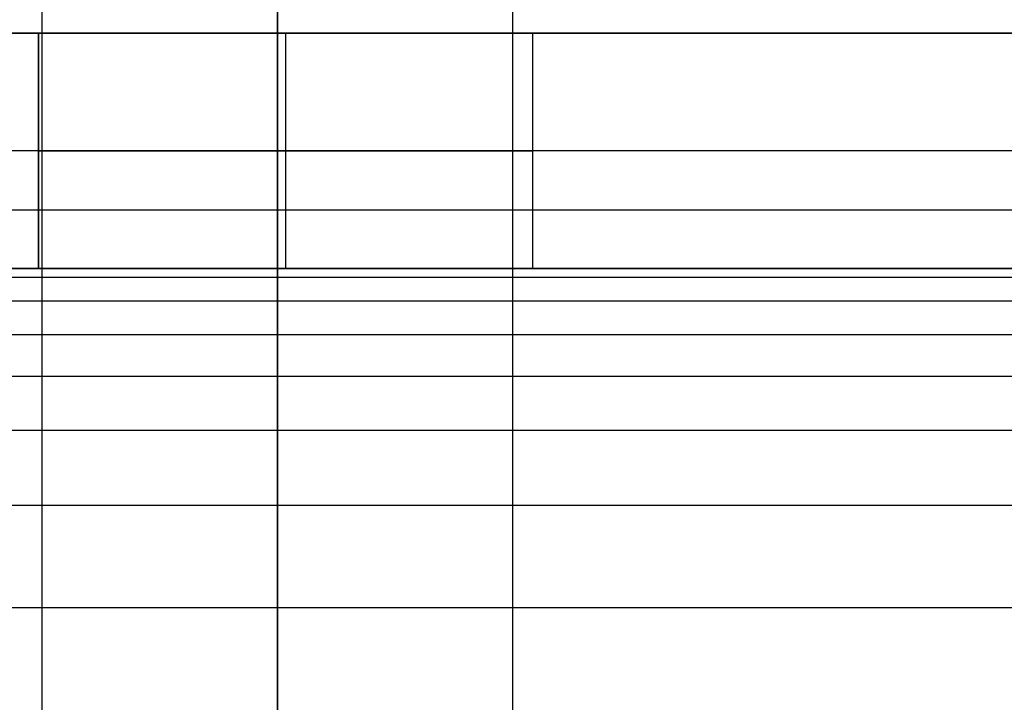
# Model space of a CAD drawing. Header units: millimetres. Extents: x -1444 to -1044, y -6 to 234.
# Tile 186 of 256: x -1436.51 to -1428.14, y 194.32 to 200.11. Entities that reach past the tile are written whole.
import ezdxf

# ---------------------------------------------------------------- set-up
doc = ezdxf.new("R2010")
doc.units = ezdxf.units.MM
doc.layers.add('Default', color=7, linetype='Continuous', true_color=0x000000)
doc.layers.add('Layer 01', color=7, linetype='Continuous', true_color=0x000000)

msp = doc.modelspace()

# ---------------------------------------------------------------- linework, layer by layer
at = {"layer": 'Default'}
msp.add_rational_spline([(-1434.3158, 20.6643, 7.1856), (-1434.3158, 9.2022, 7.1856), (-1434.3158, -2.26, 7.1856), (-1434.3158, -2.3112, 7.1869), (-1434.3158, -2.3625, 7.1882), (-1434.3158, -2.4131, 7.192), (-1434.3158, -2.4637, 7.1959), (-1434.3158, -2.5135, 7.2022), (-1434.3158, -2.5633, 7.2086), (-1434.3158, -2.6124, 7.2173), (-1434.3158, -2.6615, 7.2261), (-1434.3158, -2.7097, 7.2373), (-1434.3158, -2.7579, 7.2484), (-1434.3158, -2.8051, 7.2618), (-1434.3158, -2.8524, 7.2753), (-1434.3158, -2.8987, 7.291), (-1434.3158, -2.945, 7.3066), (-1434.3158, -2.9903, 7.3245), (-1434.3158, -3.0355, 7.3424), (-1434.3158, -3.0797, 7.3623), (-1434.3158, -3.1238, 7.3823), (-1434.3158, -3.1668, 7.4043), (-1434.3158, -3.2097, 7.4264), (-1434.3158, -3.2515, 7.4504), (-1434.3158, -3.2932, 7.4744), (-1434.3158, -3.3337, 7.5003), (-1434.3158, -3.3741, 7.5263), (-1434.3158, -3.4132, 7.5541), (-1434.3158, -3.4523, 7.5819), (-1434.3158, -3.4899, 7.6115), (-1434.3158, -3.5276, 7.6411), (-1434.3158, -3.5638, 7.6724), (-1434.3158, -3.5999, 7.7038), (-1434.3158, -3.6346, 7.7368), (-1434.3158, -3.6692, 7.7698), (-1434.3158, -3.7022, 7.8044), (-1434.3158, -3.7352, 7.8391), (-1434.3158, -3.7666, 7.8752), (-1434.3158, -3.7979, 7.9114), (-1434.3158, -3.8275, 7.9491), (-1434.3158, -3.8571, 7.9867), (-1434.3158, -3.8849, 8.0258), (-1434.3158, -3.9127, 8.0649), (-1434.3158, -3.9386, 8.1053), (-1434.3158, -3.9646, 8.1458), (-1434.3158, -3.9886, 8.1875), (-1434.3158, -4.0126, 8.2292), (-1434.3158, -4.0346, 8.2722), (-1434.3158, -4.0567, 8.3152), (-1434.3158, -4.0766, 8.3593), (-1434.3158, -4.0966, 8.4035), (-1434.3158, -4.1145, 8.4487), (-1434.3158, -4.1323, 8.494), (-1434.3158, -4.148, 8.5403), (-1434.3158, -4.1637, 8.5866), (-1434.3158, -4.1772, 8.6339), (-1434.3158, -4.1906, 8.6811), (-1434.3158, -4.2017, 8.7293), (-1434.3158, -4.2129, 8.7775), (-1434.3158, -4.2216, 8.8266), (-1434.3158, -4.2304, 8.8756), (-1434.3158, -4.2368, 8.9255), (-1434.3158, -4.2431, 8.9753), (-1434.3158, -4.247, 9.0259), (-1434.3158, -4.2508, 9.0765), (-1434.3158, -4.2521, 9.1277), (-1434.3158, -4.2534, 9.179), (-1434.3158, -4.2534, 24.1506), (-1434.3158, -4.2534, 39.1221), (-1434.3158, -4.2497, 39.2379), (-1434.3158, -4.246, 39.3537), (-1434.3158, -4.235, 39.4682), (-1434.3158, -4.2241, 39.5826), (-1434.3158, -4.2059, 39.6955), (-1434.3158, -4.1878, 39.8084), (-1434.3158, -4.1628, 39.9194), (-1434.3158, -4.1377, 40.0304), (-1434.3158, -4.1058, 40.1392), (-1434.3158, -4.074, 40.2479), (-1434.3158, -4.0355, 40.3542), (-1434.3158, -3.997, 40.4605), (-1434.3158, -3.952, 40.564), (-1434.3158, -3.907, 40.6675), (-1434.3158, -3.8557, 40.768), (-1434.3158, -3.8045, 40.8684), (-1434.3158, -3.747, 40.9654), (-1434.3158, -3.6896, 41.0625), (-1434.3158, -3.6262, 41.1558), (-1434.3158, -3.5628, 41.2492), (-1434.3158, -3.4936, 41.3386), (-1434.3158, -3.4244, 41.428), (-1434.3158, -3.3495, 41.5131), (-1434.3158, -3.2746, 41.5982), (-1434.3158, -3.1943, 41.6787), (-1434.3158, -3.1139, 41.7593), (-1434.3158, -3.0282, 41.8349), (-1434.3158, -2.9425, 41.9106), (-1434.3158, -2.8517, 41.9811), (-1434.3158, -2.7608, 42.0517), (-1434.3158, -2.665, 42.1167), (-1434.3158, -2.5691, 42.1818), (-1434.3158, 99.4043, 106.7358), (-1434.3158, 201.3776, 171.2899), (-1434.3158, 201.4735, 171.355), (-1434.3158, 201.5694, 171.42), (-1434.3158, 201.6602, 171.4905), (-1434.3158, 201.7511, 171.5611), (-1434.3158, 201.8368, 171.6367), (-1434.3158, 201.9224, 171.7124), (-1434.3158, 202.0028, 171.7929), (-1434.3158, 202.0832, 171.8735), (-1434.3158, 202.158, 171.9586), (-1434.3158, 202.2329, 172.0437), (-1434.3158, 202.3021, 172.1331), (-1434.3158, 202.3713, 172.2225), (-1434.3158, 202.4347, 172.3159), (-1434.3158, 202.4981, 172.4092), (-1434.3158, 202.5556, 172.5063), (-1434.3158, 202.613, 172.6033), (-1434.3158, 202.6643, 172.7037), (-1434.3158, 202.7155, 172.8041), (-1434.3158, 202.7605, 172.9076), (-1434.3158, 202.8055, 173.0112), (-1434.3158, 202.844, 173.1175), (-1434.3158, 202.8825, 173.2238), (-1434.3158, 202.9144, 173.3325), (-1434.3158, 202.9462, 173.4413), (-1434.3158, 202.9713, 173.5523), (-1434.3158, 202.9964, 173.6633), (-1434.3158, 203.0145, 173.7762), (-1434.3158, 203.0326, 173.889), (-1434.3158, 203.0436, 174.0035), (-1434.3158, 203.0546, 174.118), (-1434.3158, 203.0583, 174.2338), (-1434.3158, 203.0619, 174.3496), (-1434.3158, 203.0619, 187.9625), (-1434.3158, 203.0619, 201.5754), (-1434.3576, 203.0619, 205.097), (-1431.8821, 203.0619, 207.6021), (-1429.4066, 203.0619, 210.1072), (-1425.8847, 203.0619, 210.1072), (-1422.3628, 203.0619, 210.1072), (-1419.8873, 203.0619, 207.6021), (-1417.4118, 203.0619, 205.097), (-1417.4536, 203.0619, 201.5754)], [1, 1, 1, 1, 1, 1, 1, 1, 1, 1, 1, 1, 1, 1, 1, 1, 1, 1, 1, 1, 1, 1, 1, 1, 1, 1, 1, 1, 1, 1, 1, 1, 1, 1, 1, 1, 1, 1, 1, 1, 1, 1, 1, 1, 1, 1, 1, 1, 1, 1, 1, 1, 1, 1, 1, 1, 1, 1, 1, 1, 1, 1, 1, 1, 1, 1, 1, 1, 1, 1, 1, 1, 1, 1, 1, 1, 1, 1, 1, 1, 1, 1, 1, 1, 1, 1, 1, 1, 1, 1, 1, 1, 1, 1, 1, 1, 1, 1, 1, 1, 1, 1, 1, 1, 1, 1, 1, 1, 1, 1, 1, 1, 1, 1, 1, 1, 1, 1, 1, 1, 1, 1, 1, 1, 1, 1, 1, 1, 1, 1, 1, 1, 1, 1, 1, 1, 1, 0.922739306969, 1, 0.922739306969, 1, 0.922739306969, 1, 0.922739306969, 1], degree=2, knots=[0, 0, 0, 1, 1, 2, 2, 3, 3, 4, 4, 5, 5, 6, 6, 7, 7, 8, 8, 9, 9, 10, 10, 11, 11, 12, 12, 13, 13, 14, 14, 15, 15, 16, 16, 17, 17, 18, 18, 19, 19, 20, 20, 21, 21, 22, 22, 23, 23, 24, 24, 25, 25, 26, 26, 27, 27, 28, 28, 29, 29, 30, 30, 31, 31, 32, 32, 33, 33, 34, 34, 35, 35, 36, 36, 37, 37, 38, 38, 39, 39, 40, 40, 41, 41, 42, 42, 43, 43, 44, 44, 45, 45, 46, 46, 47, 47, 48, 48, 49, 49, 50, 50, 51, 51, 52, 52, 53, 53, 54, 54, 55, 55, 56, 56, 57, 57, 58, 58, 59, 59, 60, 60, 61, 61, 62, 62, 63, 63, 64, 64, 65, 65, 66, 66, 67, 67, 68, 68, 68.669432, 68.669432, 69.338864, 69.338864, 70.008296, 70.008296, 70.677728, 70.677728, 70.677728], dxfattribs=at)
for points, knots in [([(-1434.3158, -1.4724, 40.509), (-1434.3158, 66.5005, 83.5391), (-1434.3158, 134.4747, 126.57), (-1434.3158, 202.4474, 169.6001), (-1434.3158, 202.4564, 169.6058), (-1434.3158, 202.4654, 169.6114), (-1434.3158, 202.4744, 169.6171)], [0, 0, 0, 0, 241.345776, 241.345776, 241.345776, 241.377699, 241.377699, 241.377699, 241.377699]), ([(-1434.3158, -1.4724, 40.509), (-1434.3158, 66.5005, 83.5391), (-1434.3158, 134.4747, 126.57), (-1434.3158, 202.4474, 169.6001), (-1434.3158, 202.4564, 169.6058), (-1434.3158, 202.4654, 169.6114), (-1434.3158, 202.4744, 169.6171)], [0, 0, 0, 0, 241.345776, 241.345776, 241.345776, 241.377699, 241.377699, 241.377699, 241.377699]), ([(-1434.3158, 200.2809, 172.9627), (-1434.3158, 132.3082, 129.9327), (-1434.3158, 64.334, 86.9018), (-1434.3158, -3.6389, 43.8716), (-1434.3158, -3.6479, 43.8659), (-1434.3158, -3.6569, 43.8602), (-1434.3158, -3.6659, 43.8545)], [0, 0, 0, 0, 241.345785, 241.345785, 241.345785, 241.377716, 241.377716, 241.377716, 241.377716]), ([(-1434.3158, 200.2809, 172.9627), (-1434.3158, 132.3082, 129.9327), (-1434.3158, 64.334, 86.9018), (-1434.3158, -3.6389, 43.8716), (-1434.3158, -3.6479, 43.8659), (-1434.3158, -3.6569, 43.8602), (-1434.3158, -3.6659, 43.8545)], [0, 0, 0, 0, 241.345785, 241.345785, 241.345785, 241.377716, 241.377716, 241.377716, 241.377716])]:
    msp.add_open_spline(points, degree=3, knots=knots, dxfattribs=at)
for points in [[(-1436.3158, -2.5691, 42.1818), (-1436.3158, 65.4128, 85.2176), (-1436.3158, 133.3959, 128.2542), (-1436.3158, 201.3776, 171.2899)], [(-1436.3158, -2.5691, 42.1818), (-1436.3158, 65.4128, 85.2176), (-1436.3158, 133.3959, 128.2542), (-1436.3158, 201.3776, 171.2899)], [(-1432.3158, -2.5691, 42.1818), (-1432.3158, 65.4128, 85.2176), (-1432.3158, 133.3959, 128.2542), (-1432.3158, 201.3776, 171.2899)], [(-1432.3158, -2.5691, 42.1818), (-1432.3158, 65.4128, 85.2176), (-1432.3158, 133.3959, 128.2542), (-1432.3158, 201.3776, 171.2899)]]:
    msp.add_open_spline(points, degree=3, dxfattribs=at)
at = {"layer": 'Layer 01'}
for p, q in [((-1444.2458, 200, 5), (-1434.8862, 200, 5)), ((-1432.1458, 200, 7), (-1436.3458, 200, 7)), ((-1434.2458, 200, 9.1), (-1434.2458, 200, 4.9)), ((-1434.2458, 198, 4.9), (-1434.2458, 200, 4.9)), ((-1434.2458, 198, 9.1), (-1434.2458, 200, 9.1)), ((-1433.6055, 200, 5), (-1422.8862, 200, 5)), ((-1244.2458, 199), (-1443.2458, 199)), ((-1444.2458, 198, 5), (-1434.8862, 198, 5)), ((-1432.1458, 198, 7), (-1436.3458, 198, 7)), ((-1434.2458, 198, 9.1), (-1434.2458, 198, 4.9)), ((-1433.6055, 198, 5), (-1422.8862, 198, 5))]:
    msp.add_line(p, q, dxfattribs=at)
at = {"layer": 'Layer 01', "extrusion": (0, 1, 0)}
for start, end in [(180, 0), (0, 180)]:
    msp.add_arc((1434.2458, 7, 199), 2.1, start, end, dxfattribs=at)
at = {"layer": 'Layer 01'}
for points, degree in [([(-1244.2458, 200, 10), (-1344.2458, 200, 10), (-1444.2458, 200, 10)], 2), ([(-1443.2458, 200), (-1343.7458, 200), (-1244.2458, 200)], 2), ([(-1436.3458, 198, 7), (-1436.3458, 199, 7), (-1436.3458, 200, 7)], 2), ([(-1436.3458, 200, 7), (-1436.3458, 199, 7), (-1436.3458, 198, 7)], 2), ([(-1434.2458, 198, 4.9), (-1434.2458, 199, 4.9), (-1434.2458, 200, 4.9)], 2), ([(-1434.2458, 198, 9.1), (-1434.2458, 199, 9.1), (-1434.2458, 200, 9.1)], 2), ([(-1432.1458, 198, 7), (-1432.1458, 199, 7), (-1432.1458, 200, 7)], 2), ([(-1444.2458, 198.5, 14.5), (-1344.2458, 198.5, 14.5), (-1244.2458, 198.5, 14.5)], 2), ([(-1444.2458, 198, 10), (-1377.5792, 198, 10), (-1310.9125, 198, 10), (-1244.2458, 198, 10)], 3), ([(-1244.2458, 198), (-1343.7458, 198), (-1443.2458, 198)], 2), ([(-1444.2458, 197.9264, 11.1234), (-1344.2458, 197.9264, 11.1234), (-1244.2458, 197.9264, 11.1234)], 2), ([(-1444.2458, 197.7276, 11.9925), (-1344.2458, 197.7276, 11.9925), (-1244.2458, 197.7276, 11.9925)], 2), ([(-1444.2458, 197.4413, 12.6273), (-1344.2458, 197.4413, 12.6273), (-1244.2458, 197.4413, 12.6273)], 2), ([(-1444.2458, 197.0858, 13.0858), (-1344.2458, 197.0858, 13.0858), (-1244.2458, 197.0858, 13.0858)], 2), ([(-1444.2458, 196.6273, 13.4413), (-1344.2458, 196.6273, 13.4413), (-1244.2458, 196.6273, 13.4413)], 2), ([(-1444.2458, 195.9925, 13.7276), (-1344.2458, 195.9925, 13.7276), (-1244.2458, 195.9925, 13.7276)], 2), ([(-1444.2458, 195.1234, 13.9264), (-1344.2458, 195.1234, 13.9264), (-1244.2458, 195.1234, 13.9264)], 2)]:
    msp.add_open_spline(points, degree=degree, dxfattribs=at)
for points, weights, knots in [([(-1434.2458, 200, 4.9), (-1436.3458, 200, 4.9), (-1436.3458, 200, 7), (-1436.3458, 200, 9.1), (-1434.2458, 200, 9.1), (-1432.1458, 200, 9.1), (-1432.1458, 200, 7), (-1432.1458, 200, 4.9), (-1434.2458, 200, 4.9)], [1, 0.707106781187, 1, 0.707106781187, 1, 0.707106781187, 1, 0.707106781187, 1], [0, 0, 0, 3.298672, 3.298672, 6.597345, 6.597345, 9.896017, 9.896017, 13.194689, 13.194689, 13.194689]), ([(-1432.1458, 200, 7), (-1432.1458, 200, 4.9), (-1434.2458, 200, 4.9), (-1436.3458, 200, 4.9), (-1436.3458, 200, 7)], [1, 0.707106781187, 1, 0.707106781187, 1], [0, 0, 0, 4.2, 4.2, 8.4, 8.4, 8.4]), ([(-1432.1458, 200, 7), (-1432.1458, 200, 9.1), (-1434.2458, 200, 9.1), (-1436.3458, 200, 9.1), (-1436.3458, 200, 7)], [1, 0.707106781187, 1, 0.707106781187, 1], [-8.4, -8.4, -8.4, -4.2, -4.2, 0, 0, 0]), ([(-1434.2458, 199, 4.9), (-1436.3458, 199, 4.9), (-1436.3458, 199, 7), (-1436.3458, 199, 9.1), (-1434.2458, 199, 9.1), (-1432.1458, 199, 9.1), (-1432.1458, 199, 7), (-1432.1458, 199, 4.9), (-1434.2458, 199, 4.9)], [1, 0.707106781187, 1, 0.707106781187, 1, 0.707106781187, 1, 0.707106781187, 1], [0, 0, 0, 3.298672, 3.298672, 6.597345, 6.597345, 9.896017, 9.896017, 13.194689, 13.194689, 13.194689]), ([(-1434.2458, 198, 4.9), (-1436.3458, 198, 4.9), (-1436.3458, 198, 7), (-1436.3458, 198, 9.1), (-1434.2458, 198, 9.1), (-1432.1458, 198, 9.1), (-1432.1458, 198, 7), (-1432.1458, 198, 4.9), (-1434.2458, 198, 4.9)], [1, 0.707106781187, 1, 0.707106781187, 1, 0.707106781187, 1, 0.707106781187, 1], [0, 0, 0, 3.298672, 3.298672, 6.597345, 6.597345, 9.896017, 9.896017, 13.194689, 13.194689, 13.194689]), ([(-1436.3458, 198, 7), (-1436.3458, 198, 4.9), (-1434.2458, 198, 4.9), (-1432.1458, 198, 4.9), (-1432.1458, 198, 7)], [1, 0.707106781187, 1, 0.707106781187, 1], [0, 0, 0, 4.2, 4.2, 8.4, 8.4, 8.4]), ([(-1432.1458, 198, 7), (-1432.1458, 198, 9.1), (-1434.2458, 198, 9.1), (-1436.3458, 198, 9.1), (-1436.3458, 198, 7)], [1, 0.707106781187, 1, 0.707106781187, 1], [0, 0, 0, 4.2, 4.2, 8.4, 8.4, 8.4])]:
    msp.add_rational_spline(points, weights, degree=2, knots=knots, dxfattribs=at)
msp.add_open_spline([(-1432.1458, 198, 7), (-1432.1458, 198.1807, 7), (-1432.1458, 198.3615, 7), (-1432.1458, 199.1807, 7), (-1432.1458, 200, 7)], degree=2, knots=[0, 0, 0, 0.361474, 0.361474, 2, 2, 2], dxfattribs=at)

doc.saveas('drawing.dxf')
